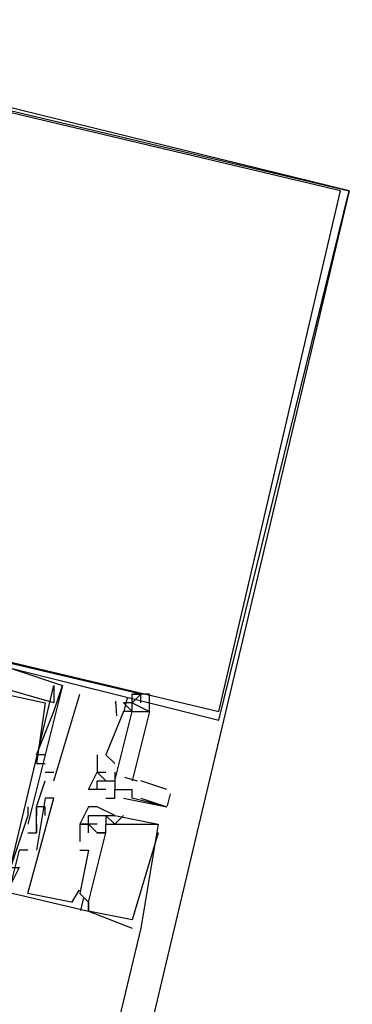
# Model space of a CAD drawing. Header units: feet. Extents: x -79 to 198, y -22 to 181.
# Tile 238 of 256: x 117.361 to 117.871, y 143.061 to 144.574. Entities that reach past the tile are written whole.
import ezdxf

# ---------------------------------------------------------------- set-up
doc = ezdxf.new("R2010")
doc.units = ezdxf.units.FT
doc.layers.add('A-LINEA', color=7, linetype='CONTINUOUS')

msp = doc.modelspace()

# ---------------------------------------------------------------- linework, layer by layer
at = {"layer": 'A-LINEA'}
for p, q in [((117.8667, 144.3111), (114.9067, 131.8311)), ((117.4133, 143.5511), (117.4133, 143.5511)), ((117.4133, 143.5511), (117.4133, 143.5511)), ((117.4133, 143.5511), (117.4133, 143.5511)), ((117.4267, 143.5511), (117.4267, 143.5511)), ((117.4267, 143.5511), (117.4267, 143.5511)), ((117.4267, 143.5511), (117.4267, 143.5511)), ((117.4267, 143.5511), (117.4267, 143.5511)), ((117.4267, 143.5511), (117.4267, 143.5511)), ((117.4267, 143.5511), (117.4267, 143.5511)), ((117.4533, 143.5511), (117.5067, 143.5378)), ((117.4533, 143.5511), (117.4533, 143.5511)), ((117.4533, 143.5511), (117.5067, 143.5378)), ((117.4533, 143.5511), (117.4533, 143.5511)), ((117.4533, 143.5511), (117.5067, 143.5378)), ((117.4533, 143.5511), (117.4533, 143.5511)), ((117.4133, 143.4044), (117.4533, 143.5378)), ((117.4133, 143.4044), (117.4533, 143.5378)), ((117.4133, 143.4044), (117.4533, 143.5378)), ((117.4533, 143.5378), (117.4533, 143.5378)), ((117.4533, 143.5378), (117.4533, 143.5378)), ((117.4533, 143.5378), (117.4533, 143.5378)), ((117.5067, 143.5378), (117.5067, 143.5378)), ((117.5067, 143.5378), (117.5067, 143.5378)), ((117.5067, 143.5378), (117.5067, 143.5378)), ((117.5257, 143.5317), (117.5209, 143.5117)), ((117.5257, 143.5317), (117.5209, 143.5117)), ((117.5257, 143.5317), (117.5209, 143.5117)), ((117.5333, 143.5378), (117.5333, 143.5378)), ((117.5333, 143.5378), (117.5333, 143.5378)), ((117.5333, 143.5378), (117.5333, 143.5378)), ((117.5467, 143.5378), (117.5467, 143.5378)), ((117.5467, 143.5378), (117.5467, 143.5378)), ((117.5467, 143.5378), (117.5467, 143.5378)), ((117.4, 143.5244), (117.4, 143.5244)), ((117.4, 143.5244), (117.4, 143.5244)), ((117.4, 143.5244), (117.4, 143.5244)), ((117.4133, 143.5244), (117.4133, 143.5244)), ((117.4133, 143.5244), (117.4133, 143.5244)), ((117.4133, 143.5244), (117.4133, 143.5244)), ((117.5067, 143.5244), (117.5067, 143.5244)), ((117.5067, 143.5244), (117.5067, 143.5244)), ((117.5067, 143.5244), (117.5067, 143.5244)), ((117.5067, 143.5244), (117.5067, 143.5244)), ((117.5067, 143.5244), (117.5067, 143.5244)), ((117.5067, 143.5244), (117.5067, 143.5244)), ((117.5079, 143.5269), (117.5095, 143.5043)), ((117.5079, 143.5269), (117.5095, 143.5043)), ((117.5079, 143.5269), (117.5095, 143.5043)), ((117.5333, 143.5244), (117.5333, 143.5244)), ((117.5333, 143.5244), (117.5333, 143.5244)), ((117.5333, 143.5244), (117.5333, 143.5244)), ((117.5333, 143.5244), (117.5333, 143.5244)), ((117.5467, 143.5244), (117.5467, 143.5244)), ((117.5467, 143.5244), (117.5467, 143.5244)), ((117.5467, 143.5244), (117.5467, 143.5244)), ((117.4133, 143.5111), (117.4133, 143.5111)), ((117.4133, 143.5111), (117.4133, 143.5111)), ((117.4133, 143.5111), (117.4133, 143.5111)), ((117.52, 143.5111), (117.4933, 143.4444)), ((117.52, 143.5111), (117.4933, 143.4444)), ((117.52, 143.5111), (117.4933, 143.4444)), ((117.5067, 143.5111), (117.5067, 143.5111)), ((117.5067, 143.5111), (117.5067, 143.5111)), ((117.5067, 143.5111), (117.5067, 143.5111)), ((117.52, 143.5111), (117.52, 143.5111)), ((117.52, 143.5111), (117.52, 143.5111)), ((117.52, 143.5111), (117.52, 143.5111)), ((117.52, 143.5111), (117.52, 143.5111)), ((117.52, 143.5111), (117.52, 143.5111)), ((117.52, 143.5111), (117.52, 143.5111)), ((117.5333, 143.5111), (117.5333, 143.5111)), ((117.5333, 143.5111), (117.5333, 143.5111)), ((117.5333, 143.5111), (117.5333, 143.5111)), ((117.3867, 143.4444), (117.3867, 143.4444)), ((117.3867, 143.4444), (117.3867, 143.4444)), ((117.3867, 143.4444), (117.3867, 143.4444)), ((117.4, 143.4444), (117.4, 143.4444)), ((117.4, 143.4444), (117.4, 143.4444)), ((117.4, 143.4444), (117.4, 143.4444)), ((117.48, 143.4444), (117.48, 143.4444)), ((117.48, 143.4444), (117.48, 143.4444)), ((117.48, 143.4444), (117.48, 143.4444)), ((117.4933, 143.4444), (117.4933, 143.4444)), ((117.4933, 143.4444), (117.5067, 143.4311)), ((117.4933, 143.4444), (117.4933, 143.4444)), ((117.4933, 143.4444), (117.4933, 143.4444)), ((117.4933, 143.4444), (117.4933, 143.4444)), ((117.4933, 143.4444), (117.5067, 143.4311)), ((117.4933, 143.4444), (117.4933, 143.4444)), ((117.4933, 143.4444), (117.4933, 143.4444)), ((117.4933, 143.4444), (117.4933, 143.4444)), ((117.4933, 143.4444), (117.5067, 143.4311)), ((117.4933, 143.4444), (117.4933, 143.4444)), ((117.4933, 143.4444), (117.4933, 143.4444)), ((117.3867, 143.4311), (117.3867, 143.4311)), ((117.3867, 143.4311), (117.3867, 143.4311)), ((117.3867, 143.4311), (117.3867, 143.4311)), ((117.4, 143.4311), (117.4, 143.4311)), ((117.4, 143.4311), (117.4, 143.4311)), ((117.4, 143.4311), (117.4, 143.4311)), ((117.4933, 143.4311), (117.4933, 143.4311)), ((117.4933, 143.4311), (117.4933, 143.4311)), ((117.4933, 143.4311), (117.4933, 143.4311)), ((117.4933, 143.4311), (117.4933, 143.4311)), ((117.4933, 143.4311), (117.4933, 143.4311)), ((117.4933, 143.4311), (117.4933, 143.4311)), ((117.5067, 143.4311), (117.5067, 143.4311)), ((117.5067, 143.4311), (117.5067, 143.4311)), ((117.5067, 143.4311), (117.5067, 143.4311)), ((117.4, 143.4178), (117.4133, 143.4178)), ((117.4, 143.4178), (117.4, 143.4178)), ((117.4, 143.4178), (117.4133, 143.4178)), ((117.4, 143.4178), (117.4, 143.4178)), ((117.4, 143.4178), (117.4133, 143.4178)), ((117.4, 143.4178), (117.4, 143.4178)), ((117.4133, 143.4178), (117.4133, 143.4178)), ((117.4133, 143.4178), (117.4133, 143.4178)), ((117.4133, 143.4178), (117.4133, 143.4178)), ((117.48, 143.4178), (117.4933, 143.4044)), ((117.48, 143.4178), (117.48, 143.4178)), ((117.48, 143.4178), (117.48, 143.4178)), ((117.48, 143.4178), (117.48, 143.4178)), ((117.48, 143.4178), (117.48, 143.4178)), ((117.4933, 143.4178), (117.4933, 143.4178)), ((117.4933, 143.4178), (117.4933, 143.4178)), ((117.4933, 143.4178), (117.4933, 143.4178)), ((117.4933, 143.4178), (117.4933, 143.4178)), ((117.4933, 143.4178), (117.4933, 143.4178)), ((117.5067, 143.4178), (117.5067, 143.4178)), ((117.5067, 143.4178), (117.5067, 143.4178)), ((117.5067, 143.4178), (117.5067, 143.4178)), ((117.5067, 143.4178), (117.5067, 143.4178)), ((117.5215, 143.4101), (117.5414, 143.4045)), ((117.5215, 143.4101), (117.5414, 143.4045)), ((117.5215, 143.4101), (117.5414, 143.4045)), ((117.4, 143.4044), (117.4, 143.4044)), ((117.4, 143.4044), (117.4, 143.4044)), ((117.4, 143.4044), (117.4, 143.4044)), ((117.4133, 143.4044), (117.4133, 143.4044)), ((117.4133, 143.4044), (117.4133, 143.4044)), ((117.4133, 143.4044), (117.4133, 143.4044)), ((117.48, 143.4044), (117.48, 143.4044)), ((117.48, 143.4044), (117.48, 143.4044)), ((117.4933, 143.4044), (117.4933, 143.4044)), ((117.5067, 143.4044), (117.5067, 143.4044)), ((117.5067, 143.4044), (117.5067, 143.4044)), ((117.5067, 143.4044), (117.5067, 143.4044)), ((117.5067, 143.4044), (117.5067, 143.4044)), ((117.5067, 143.4044), (117.5067, 143.4044)), ((117.5867, 143.3911), (117.5467, 143.4044)), ((117.4667, 143.3911), (117.4667, 143.3911)), ((117.48, 143.3911), (117.48, 143.3911)), ((117.48, 143.3911), (117.48, 143.3911)), ((117.4933, 143.3911), (117.4933, 143.3911)), ((117.4933, 143.3911), (117.4933, 143.3911)), ((117.4933, 143.3911), (117.4933, 143.3911)), ((117.5067, 143.3911), (117.5067, 143.3911)), ((117.5067, 143.3911), (117.5067, 143.3911)), ((117.5067, 143.3911), (117.5067, 143.3911)), ((117.52, 143.3911), (117.52, 143.3911)), ((117.5333, 143.3911), (117.5333, 143.3911)), ((117.5333, 143.3911), (117.5333, 143.3911)), ((117.5467, 143.3911), (117.5467, 143.3911)), ((117.5917, 143.3843), (117.5873, 143.366)), ((117.3733, 143.3644), (117.3733, 143.3644)), ((117.3733, 143.3644), (117.3733, 143.3644)), ((117.3733, 143.3644), (117.3733, 143.3644)), ((117.3867, 143.3644), (117.3867, 143.3644)), ((117.3867, 143.3644), (117.3867, 143.3644)), ((117.3867, 143.3644), (117.3867, 143.3644)), ((117.3867, 143.3644), (117.3867, 143.3644)), ((117.3867, 143.3644), (117.3867, 143.3644)), ((117.3867, 143.3644), (117.3867, 143.3644)), ((117.4, 143.3778), (117.4, 143.3778)), ((117.4, 143.3778), (117.4, 143.3778)), ((117.4, 143.3778), (117.4, 143.3778)), ((117.4, 143.3644), (117.4, 143.3644)), ((117.4, 143.3644), (117.4, 143.3644)), ((117.4, 143.3644), (117.4, 143.3644)), ((117.4133, 143.3778), (117.4133, 143.3778)), ((117.4133, 143.3778), (117.4133, 143.3778)), ((117.4133, 143.3778), (117.4133, 143.3778)), ((117.4667, 143.3644), (117.4667, 143.3644)), ((117.4667, 143.3644), (117.4667, 143.3644)), ((117.4667, 143.3644), (117.4667, 143.3644)), ((117.48, 143.3644), (117.48, 143.3644)), ((117.48, 143.3644), (117.48, 143.3644)), ((117.48, 143.3644), (117.48, 143.3644)), ((117.4933, 143.3778), (117.4933, 143.3778)), ((117.5067, 143.3778), (117.5067, 143.3778)), ((117.52, 143.3778), (117.52, 143.3778)), ((117.5333, 143.3778), (117.5333, 143.3778)), ((117.5467, 143.3778), (117.5867, 143.3644)), ((117.5867, 143.3644), (117.5867, 143.3644)), ((117.3733, 143.3511), (117.3733, 143.3511)), ((117.3733, 143.3511), (117.3733, 143.3511)), ((117.3733, 143.3511), (117.3733, 143.3511)), ((117.3867, 143.3511), (117.3867, 143.3511)), ((117.3867, 143.3511), (117.3867, 143.3511)), ((117.3867, 143.3511), (117.3867, 143.3511)), ((117.4, 143.3511), (117.4, 143.3511)), ((117.4, 143.3511), (117.4, 143.3511)), ((117.4, 143.3511), (117.4, 143.3511)), ((117.4667, 143.3511), (117.4667, 143.3511)), ((117.4667, 143.3511), (117.4667, 143.3511)), ((117.4667, 143.3511), (117.4667, 143.3511)), ((117.4933, 143.3511), (117.4933, 143.3511)), ((117.4933, 143.3511), (117.4933, 143.3511)), ((117.4933, 143.3511), (117.4933, 143.3511)), ((117.4933, 143.3511), (117.4933, 143.3511)), ((117.4933, 143.3511), (117.4933, 143.3511)), ((117.4933, 143.3511), (117.4933, 143.3511)), ((117.52, 143.3511), (117.5067, 143.3378)), ((117.5067, 143.3511), (117.5067, 143.3511)), ((117.5067, 143.3511), (117.5067, 143.3511)), ((117.5067, 143.3511), (117.5067, 143.3511)), ((117.52, 143.3511), (117.5067, 143.3378)), ((117.5067, 143.3511), (117.5067, 143.3511)), ((117.5067, 143.3511), (117.5067, 143.3511)), ((117.5067, 143.3511), (117.5067, 143.3511)), ((117.52, 143.3511), (117.5067, 143.3378)), ((117.5067, 143.3511), (117.5067, 143.3511)), ((117.5067, 143.3511), (117.5067, 143.3511)), ((117.5067, 143.3511), (117.5067, 143.3511)), ((117.52, 143.3511), (117.52, 143.3511)), ((117.52, 143.3511), (117.52, 143.3511)), ((117.52, 143.3511), (117.52, 143.3511)), ((117.3733, 143.3378), (117.3733, 143.3378)), ((117.3733, 143.3378), (117.3733, 143.3378)), ((117.3733, 143.3378), (117.3733, 143.3378)), ((117.3867, 143.3378), (117.3867, 143.3378)), ((117.3867, 143.3378), (117.3867, 143.3378)), ((117.3867, 143.3378), (117.3867, 143.3378)), ((117.3867, 143.3378), (117.3867, 143.3378)), ((117.3867, 143.3378), (117.3867, 143.3378)), ((117.3867, 143.3378), (117.3867, 143.3378)), ((117.4533, 143.3378), (117.4533, 143.3378)), ((117.4533, 143.3378), (117.4533, 143.3378)), ((117.4533, 143.3378), (117.4533, 143.3378)), ((117.4533, 143.3378), (117.4533, 143.3378)), ((117.4533, 143.3378), (117.4533, 143.3378)), ((117.4533, 143.3378), (117.4533, 143.3378)), ((117.4667, 143.3378), (117.4667, 143.3378)), ((117.4667, 143.3378), (117.4667, 143.3378)), ((117.4667, 143.3378), (117.4667, 143.3378)), ((117.4667, 143.3378), (117.4667, 143.3378)), ((117.4667, 143.3378), (117.4667, 143.3378)), ((117.4667, 143.3378), (117.4667, 143.3378)), ((117.4667, 143.3378), (117.4667, 143.3378)), ((117.4667, 143.3378), (117.4667, 143.3378)), ((117.4667, 143.3378), (117.4667, 143.3378)), ((117.48, 143.3378), (117.48, 143.3378)), ((117.48, 143.3378), (117.48, 143.3378)), ((117.48, 143.3378), (117.48, 143.3378)), ((117.4933, 143.3378), (117.4933, 143.3378)), ((117.4933, 143.3378), (117.4933, 143.3378)), ((117.4933, 143.3378), (117.4933, 143.3378)), ((117.5067, 143.3378), (117.5067, 143.3378)), ((117.5067, 143.3378), (117.5067, 143.3378)), ((117.5067, 143.3378), (117.5067, 143.3378)), ((117.52, 143.3378), (117.52, 143.3378)), ((117.52, 143.3378), (117.52, 143.3378)), ((117.52, 143.3378), (117.52, 143.3378)), ((117.5733, 143.3378), (117.5733, 143.3378)), ((117.5733, 143.3378), (117.5733, 143.3378)), ((117.5733, 143.3378), (117.5733, 143.3378)), ((117.5733, 143.3378), (117.5733, 143.3378)), ((117.5733, 143.3378), (117.5733, 143.3378)), ((117.5733, 143.3378), (117.5733, 143.3378)), ((117.3733, 143.3244), (117.3733, 143.3244)), ((117.3733, 143.3244), (117.3733, 143.3244)), ((117.3733, 143.3244), (117.3733, 143.3244)), ((117.3867, 143.3244), (117.3867, 143.3244)), ((117.3867, 143.3244), (117.3867, 143.3244)), ((117.3867, 143.3244), (117.3867, 143.3244)), ((117.3867, 143.3244), (117.3867, 143.3244)), ((117.3867, 143.3244), (117.3867, 143.3244)), ((117.3867, 143.3244), (117.3867, 143.3244)), ((117.4667, 143.3244), (117.4667, 143.3244)), ((117.4667, 143.3244), (117.4667, 143.3244)), ((117.4667, 143.3244), (117.4667, 143.3244)), ((117.48, 143.3244), (117.48, 143.3244)), ((117.48, 143.3244), (117.48, 143.3244)), ((117.48, 143.3244), (117.48, 143.3244)), ((117.48, 143.3244), (117.48, 143.3244)), ((117.48, 143.3244), (117.48, 143.3244)), ((117.48, 143.3244), (117.48, 143.3244)), ((117.4933, 143.3244), (117.4933, 143.3244)), ((117.4933, 143.3244), (117.4933, 143.3244)), ((117.4933, 143.3244), (117.4933, 143.3244)), ((117.4933, 143.3244), (117.4933, 143.3244)), ((117.4933, 143.3244), (117.4933, 143.3244)), ((117.4933, 143.3244), (117.4933, 143.3244)), ((117.5733, 143.3244), (117.5733, 143.3244)), ((117.5733, 143.3244), (117.5733, 143.3244)), ((117.5733, 143.3244), (117.5733, 143.3244)), ((117.4533, 143.3111), (117.4533, 143.3111)), ((117.4533, 143.3111), (117.4533, 143.3111)), ((117.4533, 143.3111), (117.4533, 143.3111)), ((117.4667, 143.3111), (117.4667, 143.3111)), ((117.4667, 143.3111), (117.4667, 143.3111)), ((117.4667, 143.3111), (117.4667, 143.3111)), ((117.4667, 143.3111), (117.4667, 143.3111)), ((117.4667, 143.3111), (117.4667, 143.3111)), ((117.4667, 143.3111), (117.4667, 143.3111)), ((117.48, 143.3111), (117.48, 143.3111)), ((117.48, 143.3111), (117.48, 143.3111)), ((117.48, 143.3111), (117.48, 143.3111)), ((117.48, 143.3111), (117.48, 143.3111)), ((117.48, 143.3111), (117.48, 143.3111)), ((117.48, 143.3111), (117.48, 143.3111)), ((117.3733, 143.2978), (117.3733, 143.2978)), ((117.3733, 143.2978), (117.3733, 143.2978)), ((117.3733, 143.2978), (117.3733, 143.2978)), ((117.3733, 143.2978), (117.3733, 143.2978)), ((117.3733, 143.2978), (117.3733, 143.2978)), ((117.3733, 143.2978), (117.3733, 143.2978)), ((117.3733, 143.2978), (117.3733, 143.2978)), ((117.3733, 143.2978), (117.3733, 143.2978)), ((117.3733, 143.2978), (117.3733, 143.2978)), ((117.3867, 143.2978), (117.3867, 143.2978)), ((117.3867, 143.2978), (117.3867, 143.2978)), ((117.3867, 143.2978), (117.3867, 143.2978)), ((117.4533, 143.2978), (117.4533, 143.2978)), ((117.4533, 143.2978), (117.4533, 143.2978)), ((117.4533, 143.2978), (117.4533, 143.2978)), ((117.4667, 143.2978), (117.4667, 143.2978)), ((117.4667, 143.2978), (117.4667, 143.2978)), ((117.4667, 143.2978), (117.4667, 143.2978)), ((117.3733, 143.2844), (117.3733, 143.2844)), ((117.3733, 143.2844), (117.3733, 143.2844)), ((117.3733, 143.2844), (117.3733, 143.2844)), ((117.3733, 143.2844), (117.3733, 143.2844)), ((117.3733, 143.2844), (117.3733, 143.2844)), ((117.3733, 143.2844), (117.3733, 143.2844)), ((117.3733, 143.2311), (117.3733, 143.2311)), ((117.3733, 143.2311), (117.3733, 143.2311)), ((117.3733, 143.2311), (117.3733, 143.2311)), ((117.4522, 143.2369), (117.4406, 143.2173)), ((117.4522, 143.2369), (117.4406, 143.2173)), ((117.4522, 143.2369), (117.4406, 143.2173)), ((117.4533, 143.2311), (117.4533, 143.2311)), ((117.4533, 143.2311), (117.4533, 143.2311)), ((117.4533, 143.2311), (117.4533, 143.2311)), ((117.4533, 143.2311), (117.4533, 143.2311)), ((117.4533, 143.2311), (117.4533, 143.2311)), ((117.4533, 143.2311), (117.4533, 143.2311)), ((117.44, 143.2178), (117.44, 143.2178)), ((117.44, 143.2178), (117.44, 143.2178)), ((117.44, 143.2178), (117.44, 143.2178)), ((117.4533, 143.2178), (117.4533, 143.2178)), ((117.4533, 143.2178), (117.4533, 143.2178)), ((117.4533, 143.2178), (117.4533, 143.2178)), ((117.459, 143.2251), (117.4543, 143.2051)), ((117.459, 143.2251), (117.4543, 143.2051)), ((117.459, 143.2251), (117.4543, 143.2051)), ((117.4667, 143.2178), (117.4667, 143.2178)), ((117.4667, 143.2178), (117.4667, 143.2178)), ((117.4667, 143.2178), (117.4667, 143.2178)), ((117.4667, 143.2178), (117.4667, 143.2178)), ((117.4667, 143.2178), (117.4667, 143.2178)), ((117.4667, 143.2178), (117.4667, 143.2178)), ((117.4533, 143.2044), (117.4533, 143.2044)), ((117.4533, 143.2044), (117.4533, 143.2044)), ((117.4533, 143.2044), (117.4533, 143.2044)), ((117.4533, 143.2044), (117.4533, 143.2044)), ((117.4533, 143.2044), (117.4533, 143.2044)), ((117.4533, 143.2044), (117.4533, 143.2044)), ((117.4667, 143.2044), (117.4667, 143.2044)), ((117.4667, 143.2044), (117.4667, 143.2044)), ((117.4667, 143.2044), (117.4667, 143.2044)), ((117.4667, 143.2044), (117.4667, 143.2044)), ((117.4667, 143.2044), (117.4667, 143.2044)), ((117.4667, 143.2044), (117.4667, 143.2044)), ((117.4667, 143.2044), (117.4667, 143.2044)), ((117.4667, 143.2044), (117.4667, 143.2044)), ((117.4667, 143.2044), (117.4667, 143.2044)), ((117.5333, 143.1911), (117.5333, 143.1911)), ((117.5333, 143.1911), (117.5333, 143.1911)), ((117.5333, 143.1911), (117.5333, 143.1911)), ((117.5467, 143.1778), (115.8133, 135.8978)), ((117.5333, 143.1778), (117.5333, 143.1778)), ((117.5333, 143.1778), (117.5333, 143.1778)), ((117.5333, 143.1778), (117.5333, 143.1778)), ((117.5467, 143.1778), (117.5467, 143.1778)), ((117.5467, 143.1778), (117.5467, 143.1778)), ((117.5467, 143.1778), (117.5467, 143.1778))]:
    msp.add_line(p, q, dxfattribs=at)
for points in [[(103.1067, 159.3911), (103.0667, 159.2178), (102.5733, 157.1111), (102.8667, 156.9378), (100.9867, 148.9911), (103.5867, 148.3778), (103.4267, 147.7244), (111.4267, 145.8444), (113.8133, 145.2711), (117.8667, 144.3111), (114.9067, 131.8311), (119.4533, 130.7511), (119.2933, 130.0978), (122, 129.4578), (128.0267, 128.0444), (124.1867, 111.8044), (124.44, 111.7378), (125.7867, 111.4178), (129.48, 110.5511), (135.96, 109.0178), (135.88, 108.6844), (141.96, 107.2578)], [(103.1067, 159.3911), (103.0667, 159.2178), (102.5733, 157.1111), (102.8667, 156.9378), (100.9867, 148.9911), (103.5867, 148.3778), (103.4267, 147.7244), (111.4267, 145.8444), (113.8133, 145.2711), (117.8667, 144.3111), (114.9067, 131.8311), (119.4533, 130.7511), (119.2933, 130.0978), (122, 129.4578), (128.0267, 128.0444), (124.1867, 111.8044), (124.44, 111.7378), (125.7867, 111.4178), (129.48, 110.5511), (135.96, 109.0178), (135.88, 108.6844), (141.96, 107.2578)], [(116.8667, 143.6978), (117.6667, 143.4978), (117.8667, 144.3111), (117.0533, 144.5111), (116.8667, 143.6978)], [(116.88, 143.6978), (117.6667, 143.5111), (117.8533, 144.3111), (117.0667, 144.4978), (116.88, 143.6978)], [(117.5467, 143.5244), (117.5467, 143.5378), (116.8667, 143.6978), (116.8267, 143.5378), (116.8533, 143.5378), (116.8267, 143.4578), (116.8533, 143.4578), (116.84, 143.4578)], [(117.5467, 143.5244), (117.5467, 143.5378), (116.8667, 143.6978), (116.8267, 143.5378), (116.8533, 143.5378), (116.8267, 143.4578), (116.8533, 143.4578), (116.84, 143.4578)], [(117.5467, 143.5244), (117.5467, 143.5378), (116.8667, 143.6978), (116.8267, 143.5378), (116.8533, 143.5378), (116.8267, 143.4578), (116.8533, 143.4578), (116.84, 143.4578)], [(116.88, 143.6578), (116.9067, 143.6578), (116.88, 143.5644), (116.88, 143.5511), (116.9067, 143.6311), (117.4, 143.5244), (117.3867, 143.4311), (117.3867, 143.4311), (117.4, 143.4311)], [(116.88, 143.6578), (116.9067, 143.6578), (116.88, 143.5644), (116.88, 143.5511), (116.9067, 143.6311), (117.4, 143.5244), (117.3867, 143.4311), (117.3867, 143.4311), (117.4, 143.4311)], [(116.88, 143.6578), (116.9067, 143.6578), (116.88, 143.5644), (116.88, 143.5511), (116.9067, 143.6311), (117.4, 143.5244), (117.3867, 143.4311), (117.3867, 143.4311), (117.4, 143.4311)], [(117.3467, 143.5778), (117.4267, 143.5511), (117.3733, 143.3378)], [(117.3467, 143.5778), (117.4267, 143.5511), (117.3733, 143.3378)], [(117.3467, 143.5778), (117.4267, 143.5511), (117.3733, 143.3378)], [(117.4133, 143.5511), (117.4133, 143.5244), (117.32, 143.5511), (117.32, 143.5644)], [(117.4133, 143.5511), (117.4133, 143.5244), (117.32, 143.5511), (117.32, 143.5644)], [(117.4133, 143.5511), (117.4133, 143.5244), (117.32, 143.5511), (117.32, 143.5644)], [(117.3733, 143.3644), (117.3733, 143.3644), (117.3733, 143.3511), (117.3467, 143.2711), (117.36, 143.2711), (117.3467, 143.2444), (117.3467, 143.2711), (117.4133, 143.5511)], [(117.3733, 143.3644), (117.3733, 143.3644), (117.3733, 143.3511), (117.3467, 143.2711), (117.36, 143.2711), (117.3467, 143.2444), (117.3467, 143.2711), (117.4133, 143.5511)], [(117.3733, 143.3644), (117.3733, 143.3644), (117.3733, 143.3511), (117.3467, 143.2711), (117.36, 143.2711), (117.3467, 143.2444), (117.3467, 143.2711), (117.4133, 143.5511)], [(117.4, 143.4444), (117.3867, 143.4444), (117.4133, 143.5111), (117.4267, 143.5511)], [(117.4, 143.4444), (117.3867, 143.4444), (117.4133, 143.5111), (117.4267, 143.5511)], [(117.4, 143.4444), (117.3867, 143.4444), (117.4133, 143.5111), (117.4267, 143.5511)], [(117.5467, 143.5378), (117.5333, 143.5244), (117.52, 143.5244)], [(117.52, 143.5244), (117.5333, 143.5111), (117.5333, 143.5244), (117.56, 143.5111), (117.56, 143.5378), (117.5333, 143.5378), (117.5467, 143.5378)], [(117.5333, 143.5244), (117.5333, 143.5244), (117.5333, 143.5378)], [(117.5333, 143.5244), (117.5333, 143.5244), (117.5333, 143.5378)], [(117.5333, 143.5244), (117.5333, 143.5244), (117.5333, 143.5378)], [(116.8133, 143.5111), (116.7867, 143.3644), (117.4667, 143.2044)], [(116.8133, 143.5111), (116.7867, 143.3644), (117.4667, 143.2044)], [(116.8133, 143.5111), (116.7867, 143.3644), (117.4667, 143.2044)], [(117.5067, 143.4044), (117.5333, 143.5111), (117.56, 143.5111), (117.5333, 143.4044)], [(117.5067, 143.4178), (117.5067, 143.4044), (117.5333, 143.5111), (117.52, 143.5111)], [(117.5067, 143.4044), (117.5333, 143.5111), (117.56, 143.5111), (117.5333, 143.4044)], [(117.5067, 143.4178), (117.5067, 143.4044), (117.5333, 143.5111), (117.52, 143.5111)], [(117.5067, 143.4044), (117.5333, 143.5111), (117.56, 143.5111), (117.5333, 143.4044)], [(117.5067, 143.4178), (117.5067, 143.4044), (117.5333, 143.5111), (117.52, 143.5111)], [(117.48, 143.4444), (117.48, 143.4178), (117.4933, 143.4178)], [(117.48, 143.4444), (117.48, 143.4178), (117.4933, 143.4178)], [(117.48, 143.4444), (117.48, 143.4178), (117.4933, 143.4178)], [(117.48, 143.3911), (117.4667, 143.3911), (117.48, 143.4178), (117.48, 143.4178), (117.48, 143.4178), (117.48, 143.4178), (117.48, 143.4178)], [(117.5067, 143.4178), (117.5067, 143.4178), (117.5067, 143.4178), (117.5067, 143.4044), (117.5067, 143.3911), (117.5067, 143.3911)], [(117.4, 143.3511), (117.4, 143.3644), (117.3867, 143.3644), (117.4, 143.4044)], [(117.4, 143.3511), (117.4, 143.3644), (117.3867, 143.3644), (117.4, 143.4044)], [(117.4, 143.3511), (117.4, 143.3644), (117.3867, 143.3644), (117.4, 143.4044)], [(117.4933, 143.3911), (117.48, 143.3911), (117.48, 143.4044), (117.5067, 143.4044), (117.5067, 143.3911), (117.5333, 143.3911)], [(117.4933, 143.3778), (117.5067, 143.3778), (117.5067, 143.3911), (117.52, 143.3911)], [(117.52, 143.3778), (117.5867, 143.3644), (117.5867, 143.3644), (117.5333, 143.3778), (117.5333, 143.3778), (117.5333, 143.3911), (117.5333, 143.3911)], [(117.44, 143.2178), (117.3733, 143.2311), (117.4133, 143.3778), (117.4, 143.3778), (117.3867, 143.2978)], [(117.44, 143.2178), (117.3733, 143.2311), (117.4133, 143.3778), (117.4, 143.3778), (117.3867, 143.2978)], [(117.44, 143.2178), (117.3733, 143.2311), (117.4133, 143.3778), (117.4, 143.3778), (117.3867, 143.2978)], [(117.3733, 143.3244), (117.3867, 143.3244), (117.3867, 143.3378), (117.3867, 143.3244), (117.3867, 143.3378), (117.3867, 143.3644), (117.3867, 143.3511)], [(117.3733, 143.3244), (117.3867, 143.3244), (117.3867, 143.3378), (117.3867, 143.3244), (117.3867, 143.3378), (117.3867, 143.3644), (117.3867, 143.3511)], [(117.3733, 143.3244), (117.3867, 143.3244), (117.3867, 143.3378), (117.3867, 143.3244), (117.3867, 143.3378), (117.3867, 143.3644), (117.3867, 143.3511)], [(117.5067, 143.3378), (117.4933, 143.3511), (117.5067, 143.3511), (117.48, 143.3644), (117.4667, 143.3644), (117.4533, 143.3378), (117.4667, 143.3378), (117.4667, 143.3378), (117.4667, 143.3378), (117.4667, 143.3378), (117.48, 143.3244), (117.48, 143.3244), (117.4933, 143.3244), (117.4933, 143.3378)], [(117.5067, 143.3378), (117.4933, 143.3511), (117.5067, 143.3511), (117.48, 143.3644), (117.4667, 143.3644), (117.4533, 143.3378), (117.4667, 143.3378), (117.4667, 143.3378), (117.4667, 143.3378), (117.4667, 143.3378), (117.48, 143.3244), (117.48, 143.3244), (117.4933, 143.3244), (117.4933, 143.3378)], [(117.5067, 143.3378), (117.4933, 143.3511), (117.5067, 143.3511), (117.48, 143.3644), (117.4667, 143.3644), (117.4533, 143.3378), (117.4667, 143.3378), (117.4667, 143.3378), (117.4667, 143.3378), (117.4667, 143.3378), (117.48, 143.3244), (117.48, 143.3244), (117.4933, 143.3244), (117.4933, 143.3378)], [(117.48, 143.3378), (117.4667, 143.3378), (117.4667, 143.3511), (117.4933, 143.3511), (117.4933, 143.3378), (117.4933, 143.3378), (117.52, 143.3378), (117.52, 143.3378), (117.52, 143.3378), (117.52, 143.3378), (117.5733, 143.3378)], [(117.48, 143.3378), (117.4667, 143.3378), (117.4667, 143.3511), (117.4933, 143.3511), (117.4933, 143.3378), (117.4933, 143.3378), (117.52, 143.3378), (117.52, 143.3378), (117.52, 143.3378), (117.52, 143.3378), (117.5733, 143.3378)], [(117.48, 143.3378), (117.4667, 143.3378), (117.4667, 143.3511), (117.4933, 143.3511), (117.4933, 143.3378), (117.4933, 143.3378), (117.52, 143.3378), (117.52, 143.3378), (117.52, 143.3378), (117.52, 143.3378), (117.5733, 143.3378)], [(117.5067, 143.3511), (117.5733, 143.3378), (117.5467, 143.1778), (117.5467, 143.1778)], [(117.5067, 143.3511), (117.5733, 143.3378), (117.5467, 143.1778), (117.5467, 143.1778)], [(117.5067, 143.3511), (117.5733, 143.3378), (117.5467, 143.1778), (117.5467, 143.1778)], [(117.4667, 143.3244), (117.4667, 143.3378), (117.4533, 143.3378), (117.4533, 143.3111)], [(117.4667, 143.3244), (117.4667, 143.3378), (117.4533, 143.3378), (117.4533, 143.3111)], [(117.4667, 143.3244), (117.4667, 143.3378), (117.4533, 143.3378), (117.4533, 143.3111)], [(117.4533, 143.2311), (117.4667, 143.2178), (117.4933, 143.3244), (117.48, 143.3244)], [(117.4533, 143.2311), (117.4667, 143.2178), (117.4933, 143.3244), (117.48, 143.3244)], [(117.4533, 143.2311), (117.4667, 143.2178), (117.4933, 143.3244), (117.48, 143.3244)], [(117.5733, 143.3244), (117.5733, 143.3244), (117.5333, 143.1911), (117.5333, 143.1911), (117.4667, 143.2044), (117.4667, 143.2178), (117.4667, 143.2044), (117.5333, 143.1778)], [(117.5733, 143.3244), (117.5733, 143.3244), (117.5333, 143.1911), (117.5333, 143.1911), (117.4667, 143.2044), (117.4667, 143.2178), (117.4667, 143.2044), (117.5333, 143.1778)], [(117.5733, 143.3244), (117.5733, 143.3244), (117.5333, 143.1911), (117.5333, 143.1911), (117.4667, 143.2044), (117.4667, 143.2178), (117.4667, 143.2044), (117.5333, 143.1778)], [(117.3733, 143.2978), (117.36, 143.2978), (117.3467, 143.2444), (117.2667, 143.2578), (117.2667, 143.2844), (117.2533, 143.2844)], [(117.3733, 143.2978), (117.36, 143.2978), (117.3467, 143.2444), (117.2667, 143.2578), (117.2667, 143.2844), (117.2533, 143.2844)], [(117.3733, 143.2978), (117.36, 143.2978), (117.3467, 143.2444), (117.2667, 143.2578), (117.2667, 143.2844), (117.2533, 143.2844)], [(117.4533, 143.2978), (117.4667, 143.2978), (117.4533, 143.2311)], [(117.4533, 143.2978), (117.4667, 143.2978), (117.4533, 143.2311)], [(117.4533, 143.2978), (117.4667, 143.2978), (117.4533, 143.2311)]]:
    msp.add_lwpolyline(points, dxfattribs=at)

doc.saveas('drawing.dxf')
